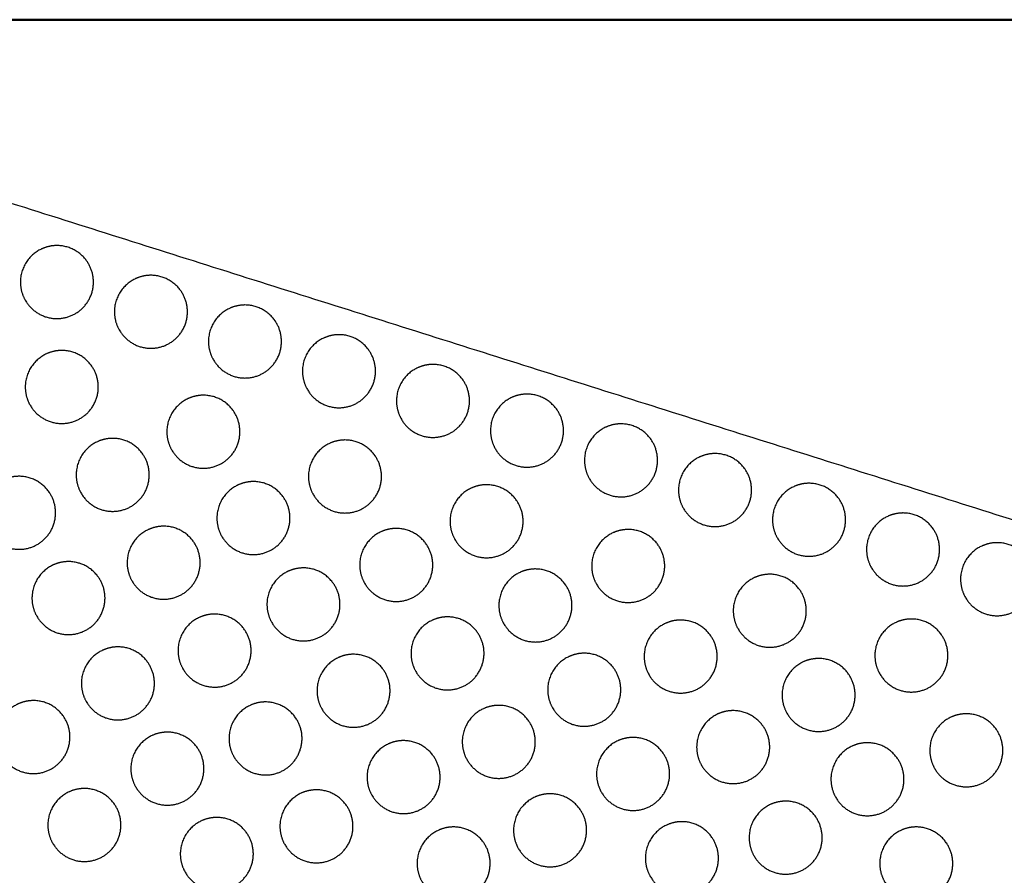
# Model space of a CAD drawing. Header units: millimetres. Extents: x -125 to 375, y 0 to 433.
# Tile 17 of 33: x 48 to 129, y 363 to 433. Entities that reach past the tile are written whole.
import ezdxf

# ---------------------------------------------------------------- set-up
doc = ezdxf.new("R2010")
doc.units = ezdxf.units.MM
doc.layers.add('Make2D$Visible$Curves', color=7, linetype='Continuous', true_color=0x000000)
doc.layers.add('Make2D$Visible$SceneSilhouetteCurves', color=7, linetype='Continuous', lineweight=50, true_color=0x000000)

msp = doc.modelspace()

# ---------------------------------------------------------------- linework, layer by layer
at = {"layer": 'Make2D$Visible$Curves', "color": 18, "lineweight": -3, "true_color": 0x000000}
for points in [[(0, 433.013), (70.937, 410.587), (141.875, 388.161)], [(125, 216.506), (62.5, 324.76), (0, 433.013)], [(250, 433.013), (187.5, 324.76), (125, 216.506)], [(141.875, 388.161), (133.437, 302.334), (125, 216.506)]]:
    msp.add_open_spline(points, degree=2, dxfattribs=at)
at = {"layer": 'Make2D$Visible$Curves', "color": 18, "true_color": 0x000000}
msp.add_open_spline([(0, 433.013), (125, 433.013), (250, 433.013)], degree=2, dxfattribs=at)
at = {"layer": 'Make2D$Visible$Curves', "color": 18, "lineweight": -3, "true_color": 0x000000}
for points in [[(51.444, 414.453), (53.176, 414.453), (54.042, 412.953), (55.542, 410.355), (52.944, 408.855), (50.346, 407.355), (48.846, 409.953), (48.444, 410.649), (48.444, 411.453), (48.444, 413.185), (49.944, 414.051), (50.64, 414.453), (51.444, 414.453)], [(59.167, 412.011), (60.899, 412.011), (61.765, 410.511), (63.265, 407.913), (60.667, 406.413), (58.069, 404.913), (56.569, 407.511), (56.167, 408.208), (56.167, 409.011), (56.167, 410.743), (57.667, 411.61), (58.363, 412.011), (59.167, 412.011)], [(66.891, 409.57), (68.623, 409.57), (69.489, 408.07), (70.989, 405.472), (68.391, 403.972), (65.793, 402.472), (64.293, 405.07), (63.891, 405.766), (63.891, 406.57), (63.891, 408.302), (65.391, 409.168), (66.087, 409.57), (66.891, 409.57)], [(74.614, 407.128), (76.346, 407.128), (77.212, 405.628), (78.712, 403.03), (76.114, 401.53), (73.516, 400.03), (72.016, 402.628), (71.614, 403.324), (71.614, 404.128), (71.614, 405.86), (73.114, 406.726), (73.81, 407.128), (74.614, 407.128)], [(51.842, 405.832), (53.574, 405.832), (54.44, 404.332), (55.94, 401.734), (53.342, 400.234), (50.744, 398.734), (49.244, 401.332), (48.842, 402.028), (48.842, 402.832), (48.842, 404.564), (50.342, 405.43), (51.038, 405.832), (51.842, 405.832)], [(82.337, 404.687), (84.069, 404.687), (84.935, 403.187), (86.435, 400.589), (83.837, 399.089), (81.239, 397.589), (79.739, 400.187), (79.337, 400.883), (79.337, 401.687), (79.337, 403.419), (80.837, 404.285), (81.533, 404.687), (82.337, 404.687)], [(63.475, 402.154), (65.207, 402.154), (66.073, 400.654), (67.573, 398.056), (64.975, 396.556), (62.377, 395.056), (60.877, 397.654), (60.475, 398.35), (60.475, 399.154), (60.475, 400.886), (61.975, 401.752), (62.671, 402.154), (63.475, 402.154)], [(90.06, 402.245), (91.792, 402.245), (92.658, 400.745), (94.158, 398.147), (91.56, 396.647), (88.962, 395.147), (87.462, 397.745), (87.06, 398.441), (87.06, 399.245), (87.06, 400.977), (88.56, 401.843), (89.256, 402.245), (90.06, 402.245)], [(97.784, 399.803), (99.516, 399.803), (100.382, 398.303), (101.882, 395.705), (99.284, 394.205), (96.686, 392.705), (95.186, 395.303), (94.784, 396), (94.784, 396.803), (94.784, 398.535), (96.284, 399.402), (96.98, 399.803), (97.784, 399.803)], [(56.027, 398.612), (57.759, 398.612), (58.625, 397.112), (60.125, 394.514), (57.527, 393.014), (54.928, 391.514), (53.428, 394.112), (53.027, 394.808), (53.027, 395.612), (53.027, 397.344), (54.527, 398.21), (55.223, 398.612), (56.027, 398.612)], [(75.107, 398.477), (76.839, 398.477), (77.705, 396.977), (79.205, 394.379), (76.607, 392.879), (74.009, 391.379), (72.509, 393.977), (72.107, 394.673), (72.107, 395.477), (72.107, 397.209), (73.607, 398.075), (74.303, 398.477), (75.107, 398.477)], [(105.507, 397.362), (107.239, 397.362), (108.105, 395.862), (109.605, 393.264), (107.007, 391.764), (104.409, 390.264), (102.909, 392.862), (102.507, 393.558), (102.507, 394.362), (102.507, 396.094), (104.007, 396.96), (104.703, 397.362), (105.507, 397.362)], [(48.333, 395.493), (50.065, 395.493), (50.931, 393.993), (52.431, 391.395), (49.833, 389.895), (47.235, 388.395), (45.735, 390.993), (45.333, 391.689), (45.333, 392.493), (45.333, 394.225), (46.833, 395.091), (47.529, 395.493), (48.333, 395.493)], [(67.586, 395.06), (69.318, 395.06), (70.184, 393.56), (71.684, 390.962), (69.086, 389.462), (66.488, 387.962), (64.988, 390.56), (64.586, 391.256), (64.586, 392.06), (64.586, 393.792), (66.086, 394.658), (66.783, 395.06), (67.586, 395.06)], [(86.74, 394.799), (88.472, 394.799), (89.338, 393.299), (90.838, 390.701), (88.24, 389.201), (85.642, 387.701), (84.142, 390.299), (83.74, 390.995), (83.74, 391.799), (83.74, 393.531), (85.24, 394.397), (85.936, 394.799), (86.74, 394.799)], [(113.23, 394.92), (114.962, 394.92), (115.828, 393.42), (117.328, 390.822), (114.73, 389.322), (112.132, 387.822), (110.632, 390.42), (110.23, 391.116), (110.23, 391.92), (110.23, 393.652), (111.73, 394.518), (112.426, 394.92), (113.23, 394.92)], [(120.953, 392.479), (122.685, 392.479), (123.551, 390.979), (125.051, 388.381), (122.453, 386.881), (119.855, 385.381), (118.355, 387.979), (117.953, 388.675), (117.953, 389.479), (117.953, 391.211), (119.453, 392.077), (120.149, 392.479), (120.953, 392.479)], [(60.211, 391.392), (61.943, 391.392), (62.809, 389.892), (64.309, 387.294), (61.711, 385.794), (59.113, 384.294), (57.613, 386.892), (57.211, 387.588), (57.211, 388.392), (57.211, 390.124), (58.711, 390.99), (59.407, 391.392), (60.211, 391.392)], [(79.319, 391.209), (81.051, 391.209), (81.917, 389.709), (83.417, 387.111), (80.819, 385.611), (78.221, 384.111), (76.721, 386.709), (76.319, 387.405), (76.319, 388.209), (76.319, 389.941), (77.819, 390.807), (78.515, 391.209), (79.319, 391.209)], [(98.372, 391.122), (100.104, 391.122), (100.97, 389.622), (102.47, 387.024), (99.872, 385.524), (97.274, 384.024), (95.774, 386.622), (95.372, 387.318), (95.372, 388.122), (95.372, 389.854), (96.872, 390.72), (97.568, 391.122), (98.372, 391.122)], [(128.677, 390.037), (130.409, 390.037), (131.275, 388.537), (132.775, 385.939), (130.177, 384.439), (127.579, 382.939), (126.079, 385.537), (125.677, 386.233), (125.677, 387.037), (125.677, 388.769), (127.177, 389.635), (127.873, 390.037), (128.677, 390.037)], [(52.394, 388.485), (54.126, 388.485), (54.992, 386.985), (56.492, 384.387), (53.894, 382.887), (51.296, 381.387), (49.796, 383.985), (49.394, 384.681), (49.394, 385.485), (49.394, 387.217), (50.894, 388.083), (51.59, 388.485), (52.394, 388.485)], [(71.698, 387.965), (73.43, 387.965), (74.296, 386.465), (75.796, 383.867), (73.198, 382.367), (70.6, 380.867), (69.1, 383.465), (68.698, 384.161), (68.698, 384.965), (68.698, 386.697), (70.198, 387.563), (70.894, 387.965), (71.698, 387.965)], [(90.751, 387.878), (92.483, 387.878), (93.349, 386.378), (94.849, 383.78), (92.251, 382.28), (89.653, 380.78), (88.153, 383.378), (87.751, 384.074), (87.751, 384.878), (87.751, 386.61), (89.251, 387.476), (89.947, 387.878), (90.751, 387.878)], [(110.005, 387.444), (111.737, 387.444), (112.603, 385.944), (114.103, 383.346), (111.505, 381.846), (108.907, 380.346), (107.407, 382.944), (107.005, 383.641), (107.005, 384.444), (107.005, 386.176), (108.505, 387.042), (109.201, 387.444), (110.005, 387.444)], [(64.395, 384.172), (66.128, 384.172), (66.994, 382.672), (68.494, 380.073), (65.895, 378.573), (63.297, 377.073), (61.797, 379.672), (61.395, 380.368), (61.395, 381.172), (61.395, 382.904), (62.895, 383.77), (63.592, 384.172), (64.395, 384.172)], [(83.531, 383.941), (85.263, 383.941), (86.129, 382.441), (87.629, 379.843), (85.031, 378.343), (82.433, 376.843), (80.933, 379.441), (80.531, 380.138), (80.531, 380.941), (80.531, 382.674), (82.031, 383.54), (82.727, 383.941), (83.531, 383.941)], [(102.685, 383.681), (104.417, 383.681), (105.283, 382.181), (106.783, 379.583), (104.185, 378.083), (101.587, 376.583), (100.087, 379.181), (99.685, 379.877), (99.685, 380.681), (99.685, 382.413), (101.185, 383.279), (101.881, 383.681), (102.685, 383.681)], [(121.637, 383.767), (123.369, 383.767), (124.235, 382.267), (125.735, 379.669), (123.137, 378.169), (120.539, 376.669), (119.039, 379.267), (118.637, 379.963), (118.637, 380.767), (118.637, 382.499), (120.137, 383.365), (120.834, 383.767), (121.637, 383.767)], [(56.456, 381.477), (58.188, 381.477), (59.054, 379.977), (60.554, 377.379), (57.956, 375.879), (55.358, 374.379), (53.858, 376.977), (53.456, 377.673), (53.456, 378.477), (53.456, 380.209), (54.956, 381.075), (55.652, 381.477), (56.456, 381.477)], [(75.81, 380.87), (77.542, 380.87), (78.408, 379.37), (79.908, 376.772), (77.31, 375.272), (74.712, 373.772), (73.212, 376.37), (72.81, 377.067), (72.81, 377.87), (72.81, 379.602), (74.31, 380.469), (75.006, 380.87), (75.81, 380.87)], [(94.763, 380.956), (96.495, 380.956), (97.361, 379.456), (98.861, 376.858), (96.263, 375.358), (93.665, 373.858), (92.165, 376.456), (91.763, 377.152), (91.763, 377.956), (91.763, 379.688), (93.263, 380.554), (93.959, 380.956), (94.763, 380.956)], [(114.016, 380.523), (115.748, 380.523), (116.614, 379.023), (118.114, 376.425), (115.516, 374.925), (112.918, 373.425), (111.418, 376.023), (111.016, 376.719), (111.016, 377.523), (111.016, 379.255), (112.516, 380.121), (113.212, 380.523), (114.016, 380.523)], [(49.512, 377.065), (51.244, 377.065), (52.11, 375.565), (53.61, 372.967), (51.012, 371.467), (48.414, 369.967), (46.914, 372.565), (46.512, 373.261), (46.512, 374.065), (46.512, 375.797), (48.012, 376.663), (48.708, 377.065), (49.512, 377.065)], [(68.58, 376.951), (70.312, 376.951), (71.178, 375.451), (72.678, 372.853), (70.08, 371.353), (67.482, 369.853), (65.982, 372.451), (65.58, 373.148), (65.58, 373.951), (65.58, 375.684), (67.08, 376.55), (67.776, 376.951), (68.58, 376.951)], [(87.743, 376.674), (89.475, 376.674), (90.341, 375.174), (91.841, 372.576), (89.243, 371.076), (86.645, 369.576), (85.145, 372.174), (84.743, 372.87), (84.743, 373.674), (84.743, 375.406), (86.243, 376.272), (86.939, 376.674), (87.743, 376.674)], [(106.997, 376.24), (108.729, 376.24), (109.595, 374.74), (111.095, 372.142), (108.497, 370.642), (105.899, 369.142), (104.399, 371.74), (103.997, 372.437), (103.997, 373.24), (103.997, 374.973), (105.497, 375.839), (106.193, 376.24), (106.997, 376.24)], [(126.15, 375.98), (127.882, 375.98), (128.748, 374.48), (130.248, 371.882), (127.65, 370.382), (125.052, 368.882), (123.552, 371.48), (123.15, 372.176), (123.15, 372.98), (123.15, 374.712), (124.65, 375.578), (125.346, 375.98), (126.15, 375.98)], [(60.518, 374.469), (62.25, 374.469), (63.116, 372.969), (64.616, 370.371), (62.018, 368.871), (59.419, 367.371), (57.919, 369.969), (57.518, 370.665), (57.518, 371.469), (57.518, 373.201), (59.018, 374.067), (59.714, 374.469), (60.518, 374.469)], [(79.922, 373.776), (81.654, 373.776), (82.52, 372.276), (84.02, 369.678), (81.422, 368.178), (78.824, 366.678), (77.324, 369.276), (76.922, 369.972), (76.922, 370.776), (76.922, 372.508), (78.422, 373.374), (79.118, 373.776), (79.922, 373.776)], [(98.774, 374.035), (100.506, 374.035), (101.372, 372.535), (102.872, 369.937), (100.274, 368.437), (97.676, 366.937), (96.176, 369.535), (95.774, 370.231), (95.774, 371.035), (95.774, 372.767), (97.274, 373.633), (97.97, 374.035), (98.774, 374.035)], [(118.028, 373.601), (119.76, 373.601), (120.626, 372.101), (122.126, 369.503), (119.528, 368.003), (116.93, 366.503), (115.43, 369.101), (115.028, 369.797), (115.028, 370.601), (115.028, 372.333), (116.528, 373.199), (117.224, 373.601), (118.028, 373.601)], [(53.699, 369.84), (55.431, 369.84), (56.297, 368.34), (57.797, 365.742), (55.199, 364.242), (52.601, 362.742), (51.101, 365.34), (50.699, 366.036), (50.699, 366.84), (50.699, 368.572), (52.199, 369.438), (52.895, 369.84), (53.699, 369.84)], [(72.764, 369.731), (74.496, 369.731), (75.362, 368.231), (76.862, 365.633), (74.264, 364.133), (71.666, 362.633), (70.166, 365.231), (69.764, 365.928), (69.764, 366.731), (69.764, 368.463), (71.264, 369.329), (71.961, 369.731), (72.764, 369.731)], [(91.955, 369.406), (93.687, 369.406), (94.553, 367.906), (96.053, 365.308), (93.455, 363.808), (90.857, 362.308), (89.357, 364.906), (88.955, 365.602), (88.955, 366.406), (88.955, 368.138), (90.455, 369.004), (91.151, 369.406), (91.955, 369.406)], [(111.309, 368.8), (113.041, 368.8), (113.907, 367.3), (115.407, 364.702), (112.809, 363.202), (110.211, 361.702), (108.711, 364.3), (108.309, 364.996), (108.309, 365.8), (108.309, 367.532), (109.809, 368.398), (110.505, 368.8), (111.309, 368.8)], [(64.579, 367.461), (66.311, 367.461), (67.177, 365.961), (68.677, 363.363), (66.079, 361.863), (63.481, 360.363), (61.981, 362.961), (61.579, 363.657), (61.579, 364.461), (61.579, 366.193), (63.079, 367.059), (63.775, 367.461), (64.579, 367.461)], [(84.033, 366.681), (85.765, 366.681), (86.631, 365.181), (88.131, 362.583), (85.533, 361.083), (82.935, 359.583), (81.435, 362.181), (81.033, 362.877), (81.033, 363.681), (81.033, 365.413), (82.533, 366.279), (83.23, 366.681), (84.033, 366.681)], [(102.786, 367.113), (104.518, 367.113), (105.384, 365.613), (106.884, 363.015), (104.286, 361.515), (101.688, 360.015), (100.188, 362.613), (99.786, 363.309), (99.786, 364.113), (99.786, 365.845), (101.286, 366.711), (101.982, 367.113), (102.786, 367.113)], [(122.039, 366.68), (123.771, 366.68), (124.637, 365.18), (126.137, 362.582), (123.539, 361.082), (120.941, 359.582), (119.441, 362.18), (119.039, 362.876), (119.039, 363.68), (119.039, 365.412), (120.539, 366.278), (121.235, 366.68), (122.039, 366.68)]]:
    msp.add_rational_spline(points, [0.868347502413, 0.807007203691, 1, 0.707106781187, 1, 0.707106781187, 1, 0.900099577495, 0.868347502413, 0.807007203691, 1, 0.900099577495, 0.868347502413], degree=2, knots=[5.529659, 5.529659, 5.529659, 9.49499, 9.49499, 15.512927, 15.512927, 21.530864, 21.530864, 23.139763, 23.139763, 26.616816, 26.616816, 28.669422, 28.669422, 28.669422], dxfattribs=at)
at = {"layer": 'Make2D$Visible$SceneSilhouetteCurves', "color": 18, "true_color": 0x000000}
msp.add_open_spline([(0, 433.013), (125, 433.013), (250, 433.013)], degree=2, dxfattribs=at)

doc.saveas('drawing.dxf')
